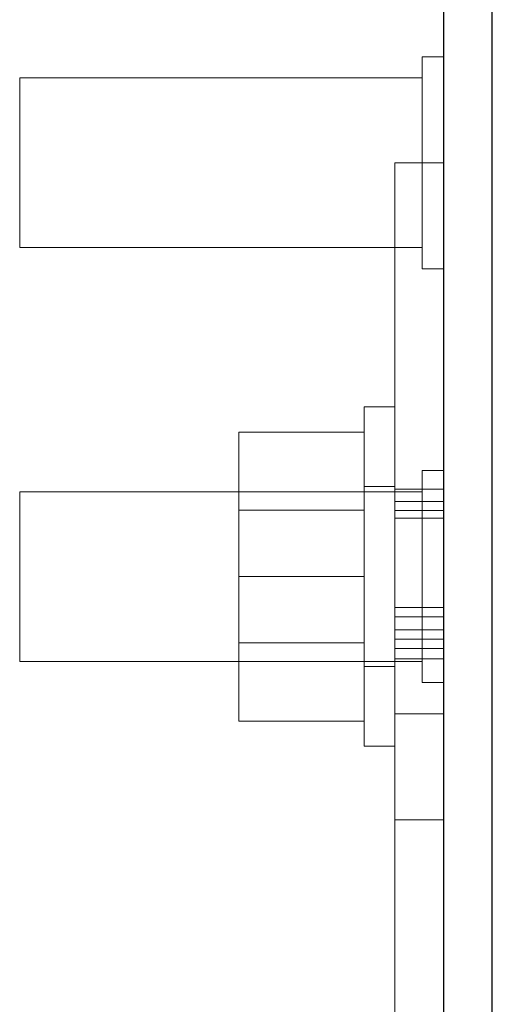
# Model space of a CAD drawing. Header units: inches. Extents: x 0.2 to 10.8, y 0.2 to 8.2.
# Tile 106 of 146: x 4.9763 to 5.0228, y 7.2013 to 7.2981. Entities that reach past the tile are written whole.
import ezdxf

# ---------------------------------------------------------------- set-up
doc = ezdxf.new("R2010")
doc.units = ezdxf.units.IN
doc.header["$MEASUREMENT"] = 0
doc.linetypes.add('HIDDEN', pattern=[0.075, 0.05, -0.025])

msp = doc.modelspace()

# ---------------------------------------------------------------- linework, layer by layer
at = {"color": 7, "linetype": 'Continuous', "lineweight": 25}
for p, q in [((5.0227896, 7.1850485), (5.0227896, 7.9577877)), ((5.0179896, 7.9557591), (5.0179896, 7.1849783))]:
    msp.add_line(p, q, dxfattribs=at)
at = {"color": 7, "linetype": 'HIDDEN', "lineweight": 18}
for p, q in [((5.0159062, 7.294471), (5.0159062, 7.2736377)), ((5.0179896, 7.294471), (5.0159062, 7.294471)), ((4.9763229, 7.2923877), (4.9763229, 7.275721)), ((5.0159062, 7.2923877), (4.9763229, 7.2923877)), ((5.0179896, 7.2840543), (5.0131896, 7.2840543)), ((5.0131896, 7.2403543), (5.0131896, 7.2840543)), ((4.9763229, 7.275721), (5.0159062, 7.275721)), ((5.0159062, 7.2736377), (5.0179896, 7.2736377)), ((5.0101896, 7.2433877), (5.0101896, 7.2600543)), ((5.0131896, 7.2600543), (5.0101896, 7.2600543)), ((5.0101896, 7.2575877), (4.9978562, 7.2575877)), ((4.9978562, 7.2575877), (4.9978562, 7.2433877)), ((5.0159062, 7.2538043), (5.0159062, 7.232971)), ((5.0179896, 7.2538043), (5.0159062, 7.2538043)), ((5.0131896, 7.252221), (5.0101896, 7.252221)), ((5.0179896, 7.2519586), (5.0131896, 7.2519586)), ((4.9763229, 7.251721), (4.9763229, 7.2350543)), ((5.0159062, 7.251721), (4.9763229, 7.251721)), ((5.0101896, 7.2499177), (4.9978562, 7.2499177)), ((5.0179896, 7.250754), (5.0131896, 7.250754)), ((5.0179896, 7.2498829), (5.0131896, 7.2498829)), ((5.0179896, 7.2491398), (5.0131896, 7.2491398)), ((5.0101896, 7.2433877), (4.9978562, 7.2433877)), ((4.9978562, 7.2433877), (4.9978562, 7.2291877)), ((5.0101896, 7.226721), (5.0101896, 7.2433877)), ((5.0131896, 7.2403543), (5.0131896, 7.1966543)), ((5.0179896, 7.2403543), (5.0131896, 7.2403543)), ((5.0179896, 7.2394422), (5.0131896, 7.2394422)), ((5.0179896, 7.2394422), (5.0131896, 7.2394422)), ((5.0179896, 7.2394422), (5.0131896, 7.2394422)), ((5.0179896, 7.2381483), (5.0131896, 7.2381483)), ((4.9978562, 7.2368577), (5.0101896, 7.2368577)), ((5.0179896, 7.2372259), (5.0131896, 7.2372259)), ((5.0131896, 7.2363188), (5.0179896, 7.2363188)), ((4.9763229, 7.2350543), (5.0159062, 7.2350543)), ((5.0101896, 7.2345543), (5.0131896, 7.2345543)), ((5.0131896, 7.235291), (5.0179896, 7.235291)), ((5.0159062, 7.232971), (5.0179896, 7.232971)), ((5.0179896, 7.2298877), (5.0131896, 7.2298877)), ((5.0179896, 7.2298877), (5.0131896, 7.2298877)), ((5.0179896, 7.2298877), (5.0131896, 7.2298877)), ((5.0179896, 7.2298877), (5.0131896, 7.2298877)), ((5.0179896, 7.2298877), (5.0131896, 7.2298877)), ((5.0179896, 7.2298877), (5.0131896, 7.2298877)), ((5.0179896, 7.2298877), (5.0131896, 7.2298877)), ((5.0179896, 7.2298877), (5.0131896, 7.2298877)), ((5.0179896, 7.2298877), (5.0131896, 7.2298877)), ((5.0179896, 7.2298877), (5.0131896, 7.2298877)), ((5.0179896, 7.2298877), (5.0131896, 7.2298877)), ((5.0179896, 7.2298877), (5.0131896, 7.2298877)), ((5.0101896, 7.2291877), (4.9978562, 7.2291877)), ((5.0101896, 7.226721), (5.0131896, 7.226721)), ((5.0131896, 7.219471), (5.0179896, 7.219471))]:
    msp.add_line(p, q, dxfattribs=at)

doc.saveas('drawing.dxf')
